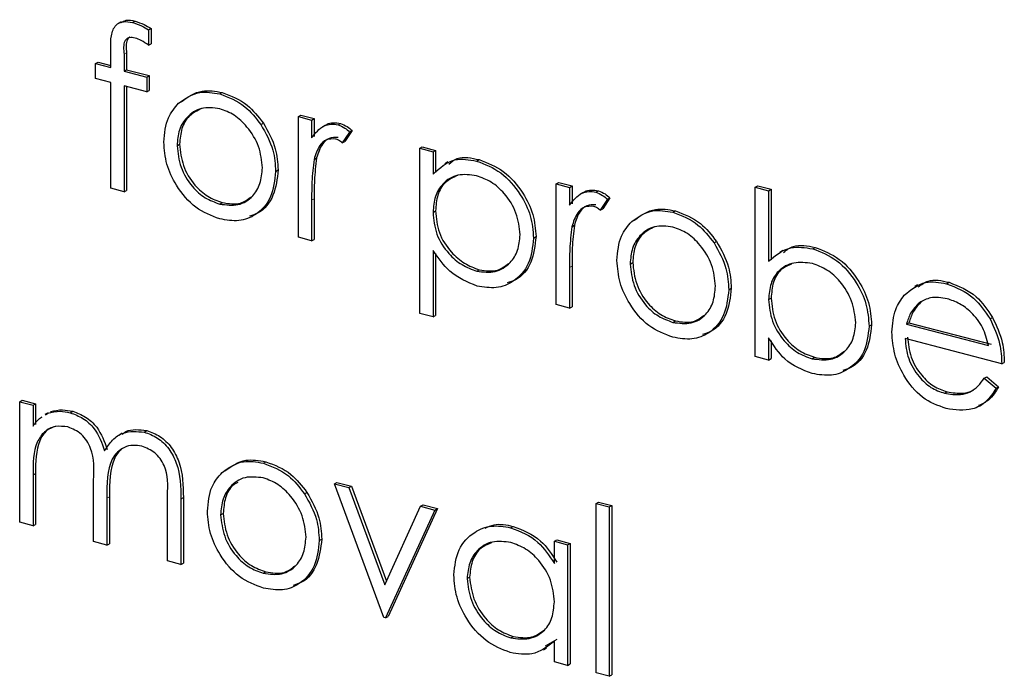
# Model space of a CAD drawing. Header units: millimetres. Extents: x 0 to 2100, y 0 to 1485.
# Tile 30 of 39: x 1700.7 to 1711.71, y 1161.08 to 1168.42. Entities that reach past the tile are written whole.
import ezdxf

# ---------------------------------------------------------------- set-up
doc = ezdxf.new("R2010")
doc.units = ezdxf.units.MM
doc.header["$LTSCALE"] = 5

msp = doc.modelspace()

# ---------------------------------------------------------------- linework, layer by layer
at = {"color": 7, "linetype": 'Continuous', "lineweight": 25}
for p, q in [((1701.833, 1168.396), (1701.798, 1168.377)), ((1701.958, 1168.39), (1701.987, 1168.406)), ((1702.139, 1168.308), (1702.167, 1168.324)), ((1702.139, 1168.308), (1702.139, 1168.136)), ((1702.167, 1168.324), (1702.167, 1168.152)), ((1701.715, 1167.885), (1701.715, 1168.101)), ((1702.139, 1168.136), (1702.167, 1168.152)), ((1701.865, 1168.034), (1701.865, 1167.846)), ((1701.893, 1168.049), (1701.893, 1167.862)), ((1701.546, 1167.93), (1701.574, 1167.946)), ((1701.546, 1167.764), (1701.546, 1167.93)), ((1701.546, 1167.93), (1701.715, 1167.885)), ((1701.574, 1167.946), (1701.715, 1167.909)), ((1701.865, 1167.846), (1701.893, 1167.862)), ((1701.893, 1167.862), (1702.146, 1167.796)), ((1701.715, 1167.72), (1701.546, 1167.764)), ((1701.865, 1167.846), (1702.118, 1167.78)), ((1702.118, 1167.78), (1702.146, 1167.796)), ((1702.118, 1167.78), (1702.118, 1167.615)), ((1702.146, 1167.796), (1702.146, 1167.63)), ((1701.715, 1166.536), (1701.715, 1167.72)), ((1702.118, 1167.615), (1701.864, 1167.681)), ((1701.864, 1167.681), (1701.864, 1166.497)), ((1701.892, 1167.673), (1701.892, 1166.513)), ((1702.118, 1167.615), (1702.146, 1167.63)), ((1702.935, 1167.591), (1702.963, 1167.607)), ((1703.815, 1167.337), (1703.843, 1167.353)), ((1703.815, 1167.337), (1703.963, 1167.299)), ((1703.815, 1165.988), (1703.815, 1167.337)), ((1703.843, 1167.353), (1703.991, 1167.315)), ((1703.963, 1167.299), (1703.991, 1167.315)), ((1703.991, 1167.315), (1703.991, 1167.116)), ((1703.395, 1167.248), (1703.423, 1167.264)), ((1703.963, 1167.299), (1703.963, 1167.1)), ((1704.118, 1167.242), (1704.083, 1167.222)), ((1704.258, 1167.245), (1704.286, 1167.261)), ((1704.388, 1167.165), (1704.306, 1167.043)), ((1704.416, 1167.181), (1704.334, 1167.059)), ((1704.388, 1167.165), (1704.416, 1167.181)), ((1702.458, 1167.012), (1702.486, 1167.028)), ((1704.306, 1167.043), (1704.334, 1167.059)), ((1705.172, 1166.983), (1705.2, 1166.999)), ((1705.172, 1166.983), (1705.321, 1166.944)), ((1705.172, 1165.137), (1705.172, 1166.983)), ((1705.2, 1166.999), (1705.349, 1166.96)), ((1703.99, 1166.859), (1704.018, 1166.875)), ((1705.321, 1166.944), (1705.349, 1166.96)), ((1705.321, 1166.944), (1705.321, 1166.695)), ((1705.349, 1166.96), (1705.349, 1166.711)), ((1705.487, 1166.831), (1705.452, 1166.811)), ((1705.809, 1166.841), (1705.837, 1166.856)), ((1703.56, 1166.725), (1703.588, 1166.741)), ((1701.864, 1166.497), (1701.715, 1166.536)), ((1706.699, 1166.585), (1706.727, 1166.6)), ((1706.699, 1166.585), (1706.848, 1166.546)), ((1706.699, 1165.235), (1706.699, 1166.585)), ((1706.727, 1166.6), (1706.876, 1166.562)), ((1706.848, 1166.546), (1706.876, 1166.562)), ((1706.848, 1166.546), (1706.848, 1166.347)), ((1706.876, 1166.562), (1706.876, 1166.363)), ((1708.926, 1166.548), (1708.954, 1166.564)), ((1708.926, 1164.654), (1708.926, 1166.548)), ((1708.926, 1166.548), (1709.075, 1166.509)), ((1708.954, 1166.564), (1709.103, 1166.525)), ((1701.864, 1166.497), (1701.892, 1166.513)), ((1707.002, 1166.489), (1706.967, 1166.469)), ((1707.143, 1166.493), (1707.171, 1166.508)), ((1707.3, 1166.428), (1707.219, 1166.306)), ((1707.272, 1166.413), (1707.3, 1166.428)), ((1709.075, 1166.509), (1709.103, 1166.525)), ((1709.075, 1166.509), (1709.075, 1165.72)), ((1709.103, 1166.525), (1709.103, 1165.736)), ((1702.935, 1166.36), (1702.963, 1166.376)), ((1703.963, 1166.403), (1703.963, 1165.949)), ((1703.991, 1166.419), (1703.991, 1165.965)), ((1707.272, 1166.413), (1707.19, 1166.29)), ((1705.321, 1166.267), (1705.349, 1166.283)), ((1707.19, 1166.29), (1707.219, 1166.306)), ((1708.004, 1166.268), (1708.032, 1166.284)), ((1706.874, 1166.106), (1706.902, 1166.122)), ((1703.963, 1165.949), (1703.815, 1165.988)), ((1706.445, 1165.98), (1706.473, 1165.996)), ((1703.963, 1165.949), (1703.991, 1165.965)), ((1708.464, 1165.925), (1708.492, 1165.941)), ((1709.568, 1165.86), (1709.596, 1165.875)), ((1705.321, 1165.839), (1705.321, 1165.098)), ((1705.349, 1165.805), (1705.349, 1165.114)), ((1709.234, 1165.841), (1709.199, 1165.821)), ((1706.876, 1165.666), (1706.876, 1165.212)), ((1707.526, 1165.689), (1707.555, 1165.705)), ((1705.81, 1165.609), (1705.838, 1165.625)), ((1706.848, 1165.65), (1706.848, 1165.196)), ((1710.74, 1165.456), (1710.705, 1165.436)), ((1711.065, 1165.469), (1711.093, 1165.485)), ((1708.629, 1165.402), (1708.657, 1165.418)), ((1706.848, 1165.196), (1706.699, 1165.235)), ((1709.075, 1165.293), (1709.103, 1165.308)), ((1710.761, 1165.256), (1710.789, 1165.272)), ((1705.321, 1165.098), (1705.172, 1165.137)), ((1705.321, 1165.098), (1705.349, 1165.114)), ((1706.848, 1165.196), (1706.876, 1165.212)), ((1708.004, 1165.037), (1708.032, 1165.053)), ((1710.199, 1164.994), (1710.227, 1165.01)), ((1710.617, 1165.018), (1710.645, 1165.033)), ((1710.617, 1165.018), (1711.535, 1164.778)), ((1710.645, 1165.033), (1711.563, 1164.794)), ((1711.552, 1165.076), (1711.58, 1165.092)), ((1709.075, 1164.865), (1709.075, 1164.615)), ((1709.103, 1164.829), (1709.103, 1164.631)), ((1711.683, 1164.574), (1710.602, 1164.856)), ((1709.075, 1164.615), (1708.926, 1164.654)), ((1709.075, 1164.615), (1709.103, 1164.631)), ((1709.562, 1164.63), (1709.59, 1164.646)), ((1711.683, 1164.574), (1711.711, 1164.589)), ((1711.488, 1164.412), (1711.516, 1164.427)), ((1711.488, 1164.412), (1711.62, 1164.3)), ((1711.516, 1164.427), (1711.648, 1164.316)), ((1711.043, 1164.244), (1711.071, 1164.259)), ((1711.62, 1164.3), (1711.648, 1164.316)), ((1700.697, 1164.15), (1700.725, 1164.166)), ((1700.697, 1164.15), (1700.846, 1164.111)), ((1700.697, 1162.801), (1700.697, 1164.15)), ((1700.725, 1164.166), (1700.874, 1164.127)), ((1700.846, 1164.111), (1700.874, 1164.127)), ((1700.874, 1164.127), (1700.874, 1163.893)), ((1700.846, 1164.111), (1700.846, 1163.877)), ((1701.014, 1164.025), (1700.979, 1164.005)), ((1700.984, 1164.004), (1701.013, 1164.023)), ((1701.262, 1164.026), (1701.291, 1164.042)), ((1701.844, 1163.796), (1701.809, 1163.776)), ((1702.091, 1163.81), (1702.119, 1163.826)), ((1703.423, 1163.462), (1703.451, 1163.478)), ((1700.874, 1163.346), (1700.874, 1162.778)), ((1700.846, 1163.33), (1700.846, 1162.762)), ((1701.524, 1162.585), (1701.524, 1163.271)), ((1704.218, 1163.231), (1704.246, 1163.247)), ((1704.246, 1163.247), (1704.407, 1163.205)), ((1703.882, 1163.12), (1703.911, 1163.136)), ((1704.218, 1163.231), (1704.379, 1163.189)), ((1704.769, 1161.738), (1704.218, 1163.231)), ((1704.379, 1163.189), (1704.407, 1163.205)), ((1704.379, 1163.189), (1704.78, 1162.102)), ((1704.407, 1163.205), (1704.799, 1162.143)), ((1701.673, 1163.071), (1701.673, 1162.546)), ((1701.701, 1163.087), (1701.701, 1162.562)), ((1702.351, 1162.369), (1702.351, 1163.101)), ((1702.5, 1163.061), (1702.5, 1162.33)), ((1702.528, 1163.077), (1702.528, 1162.346)), ((1707.145, 1163.012), (1707.173, 1163.028)), ((1707.145, 1163.012), (1707.293, 1162.973)), ((1707.145, 1161.118), (1707.145, 1163.012)), ((1707.173, 1163.028), (1707.321, 1162.989)), ((1704.78, 1162.102), (1705.181, 1162.98)), ((1705.342, 1162.938), (1704.79, 1161.732)), ((1705.37, 1162.954), (1704.818, 1161.748)), ((1705.181, 1162.98), (1705.209, 1162.996)), ((1705.181, 1162.98), (1705.342, 1162.938)), ((1705.209, 1162.996), (1705.37, 1162.954)), ((1705.342, 1162.938), (1705.37, 1162.954)), ((1707.293, 1162.973), (1707.321, 1162.989)), ((1707.293, 1162.973), (1707.293, 1161.079)), ((1707.321, 1162.989), (1707.321, 1161.095)), ((1700.846, 1162.762), (1700.697, 1162.801)), ((1702.945, 1162.884), (1702.973, 1162.9)), ((1700.846, 1162.762), (1700.874, 1162.778)), ((1706.189, 1162.741), (1706.217, 1162.756)), ((1701.673, 1162.546), (1701.524, 1162.585)), ((1704.048, 1162.597), (1704.076, 1162.613)), ((1706.678, 1162.589), (1706.706, 1162.605)), ((1706.678, 1162.34), (1706.678, 1162.589)), ((1706.678, 1162.589), (1706.826, 1162.55)), ((1706.706, 1162.605), (1706.855, 1162.566)), ((1701.673, 1162.546), (1701.701, 1162.562)), ((1706.826, 1162.55), (1706.855, 1162.566)), ((1706.826, 1162.55), (1706.826, 1161.201)), ((1706.855, 1162.566), (1706.855, 1161.217)), ((1702.5, 1162.33), (1702.351, 1162.369)), ((1702.5, 1162.33), (1702.528, 1162.346)), ((1703.422, 1162.232), (1703.451, 1162.247)), ((1705.702, 1162.171), (1705.73, 1162.187)), ((1704.79, 1161.732), (1704.769, 1161.738)), ((1704.79, 1161.732), (1704.818, 1161.748)), ((1706.19, 1161.509), (1706.218, 1161.525)), ((1706.706, 1161.489), (1706.577, 1161.415)), ((1706.678, 1161.24), (1706.678, 1161.473)), ((1706.557, 1161.376), (1706.592, 1161.396)), ((1706.826, 1161.201), (1706.678, 1161.24)), ((1706.826, 1161.201), (1706.855, 1161.217)), ((1707.293, 1161.079), (1707.145, 1161.118)), ((1707.293, 1161.079), (1707.321, 1161.095))]:
    msp.add_line(p, q, dxfattribs=at)
at = {"color": 8, "linetype": 'Continuous', "lineweight": 18}
for p, q in [((1701.865, 1168.034), (1701.893, 1168.049)), ((1703.963, 1166.403), (1703.991, 1166.419)), ((1706.848, 1165.65), (1706.876, 1165.666)), ((1700.846, 1163.33), (1700.874, 1163.346)), ((1701.673, 1163.071), (1701.701, 1163.087)), ((1702.5, 1163.061), (1702.528, 1163.077))]:
    msp.add_line(p, q, dxfattribs=at)
at = {"color": 7, "linetype": 'Continuous', "lineweight": 25}
for points, knots in [([(1701.833, 1168.389), (1701.85, 1168.399), (1701.895, 1168.426), (1701.952, 1168.413), (1701.987, 1168.406)], [0, 0, 0, 0, 0.391228, 1, 1, 1, 1]), ([(1701.715, 1168.101), (1701.715, 1168.149), (1701.715, 1168.244), (1701.759, 1168.364), (1701.857, 1168.408), (1701.925, 1168.396), (1701.958, 1168.39)], [0, 0, 0, 0, 0.281848, 0.559462, 0.779305, 1, 1, 1, 1]), ([(1701.958, 1168.39), (1701.993, 1168.378), (1702.054, 1168.358), (1702.113, 1168.323), (1702.139, 1168.308)], [0, 0, 0, 0, 0.5597208, 1, 1, 1, 1]), ([(1701.987, 1168.406), (1702.021, 1168.394), (1702.082, 1168.373), (1702.141, 1168.339), (1702.167, 1168.324)], [0, 0, 0, 0, 0.5597208, 1, 1, 1, 1]), ([(1701.989, 1168.216), (1701.966, 1168.22), (1701.932, 1168.226), (1701.893, 1168.208), (1701.852, 1168.157), (1701.859, 1168.088), (1701.865, 1168.034)], [0, 0, 0, 0, 0.249495, 0.374811, 0.499255, 1, 1, 1, 1]), ([(1701.931, 1168.226), (1701.928, 1168.225), (1701.916, 1168.22), (1701.881, 1168.17), (1701.888, 1168.103), (1701.893, 1168.049)], [0, 0, 0, 0, 0.058874, 0.246205, 1, 1, 1, 1]), ([(1702.139, 1168.136), (1702.112, 1168.155), (1702.064, 1168.189), (1702.012, 1168.208), (1701.989, 1168.216)], [0, 0, 0, 0, 0.560241, 1, 1, 1, 1]), ([(1702.475, 1167.487), (1702.549, 1167.54), (1702.683, 1167.635), (1702.858, 1167.604), (1702.935, 1167.591)], [0, 0, 0, 0, 0.55888, 1, 1, 1, 1]), ([(1702.503, 1167.503), (1702.578, 1167.556), (1702.711, 1167.651), (1702.886, 1167.62), (1702.963, 1167.607)], [0, 0, 0, 0, 0.55888, 1, 1, 1, 1]), ([(1702.935, 1167.591), (1703.033, 1167.554), (1703.209, 1167.487), (1703.338, 1167.322), (1703.395, 1167.248)], [0, 0, 0, 0, 0.559182, 1, 1, 1, 1]), ([(1702.963, 1167.607), (1703.062, 1167.569), (1703.237, 1167.503), (1703.366, 1167.337), (1703.423, 1167.264)], [0, 0, 0, 0, 0.559182, 1, 1, 1, 1]), ([(1702.309, 1167.052), (1702.318, 1167.149), (1702.333, 1167.323), (1702.432, 1167.437), (1702.475, 1167.487)], [0, 0, 0, 0, 0.559285, 1, 1, 1, 1]), ([(1702.935, 1167.425), (1702.864, 1167.434), (1702.723, 1167.452), (1702.568, 1167.345), (1702.472, 1167.194), (1702.462, 1167.073), (1702.458, 1167.012)], [0, 0, 0, 0, 0.279484, 0.559256, 0.779547, 1, 1, 1, 1]), ([(1702.733, 1167.428), (1702.684, 1167.404), (1702.588, 1167.357), (1702.501, 1167.209), (1702.491, 1167.088), (1702.486, 1167.028)], [0, 0, 0, 0, 0.349847, 0.674804, 1, 1, 1, 1]), ([(1703.412, 1166.763), (1703.404, 1166.844), (1703.388, 1167.006), (1703.257, 1167.214), (1703.101, 1167.365), (1702.99, 1167.405), (1702.935, 1167.425)], [0, 0, 0, 0, 0.279586, 0.559398, 0.779653, 1, 1, 1, 1]), ([(1703.395, 1167.248), (1703.448, 1167.154), (1703.544, 1166.985), (1703.555, 1166.805), (1703.56, 1166.725)], [0, 0, 0, 0, 0.559216, 1, 1, 1, 1]), ([(1703.423, 1167.264), (1703.476, 1167.17), (1703.572, 1167.001), (1703.583, 1166.821), (1703.588, 1166.741)], [0, 0, 0, 0, 0.559216, 1, 1, 1, 1]), ([(1703.963, 1167.1), (1704.005, 1167.153), (1704.063, 1167.226), (1704.176, 1167.259), (1704.231, 1167.25), (1704.258, 1167.245)], [0, 0, 0, 0, 0.558788, 0.779481, 1, 1, 1, 1]), ([(1704.118, 1167.236), (1704.122, 1167.24), (1704.145, 1167.264), (1704.206, 1167.272), (1704.26, 1167.265), (1704.286, 1167.261)], [0, 0, 0, 0, 0.1115098, 0.5559306, 1, 1, 1, 1]), ([(1704.258, 1167.245), (1704.284, 1167.235), (1704.33, 1167.217), (1704.37, 1167.181), (1704.388, 1167.165)], [0, 0, 0, 0, 0.559243, 1, 1, 1, 1]), ([(1704.286, 1167.261), (1704.312, 1167.251), (1704.358, 1167.233), (1704.398, 1167.197), (1704.416, 1167.181)], [0, 0, 0, 0, 0.559243, 1, 1, 1, 1]), ([(1704.23, 1167.087), (1704.195, 1167.088), (1704.125, 1167.089), (1704.035, 1167.004), (1704.007, 1166.914), (1703.99, 1166.859)], [0, 0, 0, 0, 0.278336, 0.558768, 1, 1, 1, 1]), ([(1704.258, 1167.103), (1704.223, 1167.104), (1704.153, 1167.105), (1704.063, 1167.02), (1704.035, 1166.93), (1704.018, 1166.875)], [0, 0, 0, 0, 0.278336, 0.558768, 1, 1, 1, 1]), ([(1704.306, 1167.043), (1704.292, 1167.054), (1704.268, 1167.073), (1704.242, 1167.083), (1704.23, 1167.087)], [0, 0, 0, 0, 0.560396, 1, 1, 1, 1]), ([(1702.935, 1166.194), (1702.843, 1166.229), (1702.657, 1166.298), (1702.454, 1166.543), (1702.329, 1166.804), (1702.316, 1166.969), (1702.309, 1167.052)], [0, 0, 0, 0, 0.279776, 0.559179, 0.779592, 1, 1, 1, 1]), ([(1702.458, 1167.012), (1702.466, 1166.932), (1702.484, 1166.771), (1702.61, 1166.561), (1702.77, 1166.419), (1702.88, 1166.38), (1702.935, 1166.36)], [0, 0, 0, 0, 0.279618, 0.559167, 0.779512, 1, 1, 1, 1]), ([(1702.486, 1167.028), (1702.494, 1166.948), (1702.512, 1166.787), (1702.638, 1166.577), (1702.798, 1166.435), (1702.908, 1166.396), (1702.963, 1166.376)], [0, 0, 0, 0, 0.279618, 0.559167, 0.779512, 1, 1, 1, 1]), ([(1704.018, 1166.875), (1704.008, 1166.791), (1703.991, 1166.642), (1703.991, 1166.487), (1703.991, 1166.419)], [0, 0, 0, 0, 0.559636, 1, 1, 1, 1]), ([(1705.321, 1166.695), (1705.396, 1166.764), (1705.531, 1166.887), (1705.724, 1166.855), (1705.809, 1166.841)], [0, 0, 0, 0, 0.558418, 1, 1, 1, 1]), ([(1705.497, 1166.807), (1705.527, 1166.831), (1705.619, 1166.905), (1705.75, 1166.876), (1705.837, 1166.856)], [0, 0, 0, 0, 0.33182, 1, 1, 1, 1]), ([(1702.935, 1166.36), (1703.005, 1166.35), (1703.145, 1166.332), (1703.303, 1166.431), (1703.396, 1166.583), (1703.407, 1166.703), (1703.412, 1166.763)], [0, 0, 0, 0, 0.279745, 0.559113, 0.779606, 1, 1, 1, 1]), ([(1703.99, 1166.859), (1703.98, 1166.775), (1703.963, 1166.626), (1703.963, 1166.471), (1703.963, 1166.403)], [0, 0, 0, 0, 0.559636, 1, 1, 1, 1]), ([(1705.809, 1166.841), (1705.902, 1166.805), (1706.087, 1166.732), (1706.294, 1166.491), (1706.425, 1166.229), (1706.438, 1166.063), (1706.445, 1165.98)], [0, 0, 0, 0, 0.2796269, 0.559432, 0.7797032, 1, 1, 1, 1]), ([(1705.837, 1166.856), (1705.93, 1166.82), (1706.116, 1166.748), (1706.322, 1166.507), (1706.453, 1166.245), (1706.466, 1166.079), (1706.473, 1165.996)], [0, 0, 0, 0, 0.2796269, 0.559432, 0.7797032, 1, 1, 1, 1]), ([(1703.56, 1166.725), (1703.549, 1166.626), (1703.526, 1166.426), (1703.36, 1166.239), (1703.153, 1166.156), (1703.008, 1166.181), (1702.935, 1166.194)], [0, 0, 0, 0, 0.279521, 0.559381, 0.779507, 1, 1, 1, 1]), ([(1703.588, 1166.741), (1703.577, 1166.643), (1703.553, 1166.446), (1703.415, 1166.27), (1703.3, 1166.235), (1703.268, 1166.225)], [0, 0, 0, 0, 0.415872, 0.832247, 1, 1, 1, 1]), ([(1705.808, 1166.675), (1705.736, 1166.685), (1705.593, 1166.706), (1705.432, 1166.604), (1705.335, 1166.451), (1705.325, 1166.328), (1705.321, 1166.267)], [0, 0, 0, 0, 0.2797467, 0.559315, 0.7795146, 1, 1, 1, 1]), ([(1705.593, 1166.678), (1705.545, 1166.657), (1705.45, 1166.614), (1705.363, 1166.466), (1705.354, 1166.344), (1705.349, 1166.283)], [0, 0, 0, 0, 0.335494, 0.667532, 1, 1, 1, 1]), ([(1706.296, 1166.017), (1706.286, 1166.098), (1706.267, 1166.261), (1706.136, 1166.471), (1705.975, 1166.615), (1705.864, 1166.655), (1705.808, 1166.675)], [0, 0, 0, 0, 0.279387, 0.559092, 0.779508, 1, 1, 1, 1]), ([(1702.963, 1166.376), (1703.034, 1166.364), (1703.159, 1166.343), (1703.25, 1166.413), (1703.289, 1166.442)], [0, 0, 0, 0, 0.57541, 1, 1, 1, 1]), ([(1706.848, 1166.347), (1706.889, 1166.4), (1706.947, 1166.473), (1707.061, 1166.506), (1707.115, 1166.497), (1707.143, 1166.493)], [0, 0, 0, 0, 0.558788, 0.779481, 1, 1, 1, 1]), ([(1707.002, 1166.483), (1707.007, 1166.488), (1707.029, 1166.511), (1707.09, 1166.52), (1707.144, 1166.512), (1707.171, 1166.508)], [0, 0, 0, 0, 0.11151, 0.555931, 1, 1, 1, 1]), ([(1707.143, 1166.493), (1707.168, 1166.482), (1707.214, 1166.464), (1707.254, 1166.428), (1707.272, 1166.413)], [0, 0, 0, 0, 0.559243, 1, 1, 1, 1]), ([(1707.171, 1166.508), (1707.196, 1166.498), (1707.242, 1166.48), (1707.282, 1166.444), (1707.3, 1166.428)], [0, 0, 0, 0, 0.559243, 1, 1, 1, 1]), ([(1707.115, 1166.334), (1707.08, 1166.335), (1707.009, 1166.336), (1706.919, 1166.251), (1706.891, 1166.161), (1706.874, 1166.106)], [0, 0, 0, 0, 0.278336, 0.558768, 1, 1, 1, 1]), ([(1707.143, 1166.35), (1707.108, 1166.351), (1707.037, 1166.352), (1706.947, 1166.267), (1706.919, 1166.177), (1706.902, 1166.122)], [0, 0, 0, 0, 0.278336, 0.558768, 1, 1, 1, 1]), ([(1707.19, 1166.29), (1707.177, 1166.301), (1707.153, 1166.32), (1707.126, 1166.33), (1707.115, 1166.334)], [0, 0, 0, 0, 0.560396, 1, 1, 1, 1]), ([(1705.321, 1166.267), (1705.329, 1166.185), (1705.344, 1166.021), (1705.48, 1165.811), (1705.643, 1165.671), (1705.754, 1165.63), (1705.81, 1165.609)], [0, 0, 0, 0, 0.2796541, 0.5588748, 0.7794546, 1, 1, 1, 1]), ([(1705.349, 1166.283), (1705.357, 1166.201), (1705.372, 1166.037), (1705.508, 1165.827), (1705.671, 1165.687), (1705.782, 1165.646), (1705.838, 1165.625)], [0, 0, 0, 0, 0.2796541, 0.5588748, 0.7794546, 1, 1, 1, 1]), ([(1707.544, 1166.164), (1707.618, 1166.217), (1707.752, 1166.312), (1707.927, 1166.281), (1708.004, 1166.268)], [0, 0, 0, 0, 0.55888, 1, 1, 1, 1]), ([(1707.572, 1166.18), (1707.646, 1166.233), (1707.78, 1166.328), (1707.955, 1166.297), (1708.032, 1166.284)], [0, 0, 0, 0, 0.55888, 1, 1, 1, 1]), ([(1708.004, 1166.268), (1708.102, 1166.231), (1708.278, 1166.164), (1708.407, 1165.999), (1708.464, 1165.925)], [0, 0, 0, 0, 0.559182, 1, 1, 1, 1]), ([(1708.032, 1166.284), (1708.131, 1166.247), (1708.306, 1166.18), (1708.435, 1166.014), (1708.492, 1165.941)], [0, 0, 0, 0, 0.559182, 1, 1, 1, 1]), ([(1706.874, 1166.106), (1706.864, 1166.023), (1706.847, 1165.873), (1706.848, 1165.718), (1706.848, 1165.65)], [0, 0, 0, 0, 0.559636, 1, 1, 1, 1]), ([(1706.902, 1166.122), (1706.893, 1166.038), (1706.875, 1165.889), (1706.876, 1165.734), (1706.876, 1165.666)], [0, 0, 0, 0, 0.559636, 1, 1, 1, 1]), ([(1707.378, 1165.729), (1707.387, 1165.826), (1707.402, 1166), (1707.5, 1166.114), (1707.544, 1166.164)], [0, 0, 0, 0, 0.559285, 1, 1, 1, 1]), ([(1708.004, 1166.102), (1707.933, 1166.111), (1707.792, 1166.129), (1707.637, 1166.022), (1707.541, 1165.871), (1707.531, 1165.75), (1707.526, 1165.689)], [0, 0, 0, 0, 0.279484, 0.559256, 0.779547, 1, 1, 1, 1]), ([(1707.802, 1166.105), (1707.753, 1166.081), (1707.657, 1166.034), (1707.569, 1165.886), (1707.56, 1165.765), (1707.555, 1165.705)], [0, 0, 0, 0, 0.349847, 0.674804, 1, 1, 1, 1]), ([(1708.481, 1165.44), (1708.473, 1165.521), (1708.456, 1165.683), (1708.326, 1165.891), (1708.17, 1166.042), (1708.059, 1166.082), (1708.004, 1166.102)], [0, 0, 0, 0, 0.2795862, 0.5593981, 0.7796526, 1, 1, 1, 1]), ([(1705.81, 1165.609), (1705.881, 1165.601), (1706.022, 1165.584), (1706.181, 1165.685), (1706.278, 1165.836), (1706.29, 1165.957), (1706.296, 1166.017)], [0, 0, 0, 0, 0.2796281, 0.5592472, 0.779775, 1, 1, 1, 1]), ([(1706.473, 1165.996), (1706.462, 1165.896), (1706.439, 1165.697), (1706.296, 1165.524), (1706.182, 1165.488), (1706.149, 1165.477)], [0, 0, 0, 0, 0.416937, 0.834163, 1, 1, 1, 1]), ([(1706.445, 1165.98), (1706.434, 1165.879), (1706.412, 1165.677), (1706.24, 1165.494), (1706.033, 1165.407), (1705.887, 1165.431), (1705.814, 1165.443)], [0, 0, 0, 0, 0.27954, 0.559273, 0.779559, 1, 1, 1, 1]), ([(1708.464, 1165.925), (1708.517, 1165.831), (1708.613, 1165.662), (1708.624, 1165.482), (1708.629, 1165.402)], [0, 0, 0, 0, 0.5592165, 1, 1, 1, 1]), ([(1708.492, 1165.941), (1708.545, 1165.847), (1708.641, 1165.678), (1708.652, 1165.498), (1708.657, 1165.418)], [0, 0, 0, 0, 0.5592165, 1, 1, 1, 1]), ([(1709.075, 1165.72), (1709.152, 1165.785), (1709.291, 1165.902), (1709.483, 1165.872), (1709.568, 1165.86)], [0, 0, 0, 0, 0.559294, 1, 1, 1, 1]), ([(1709.242, 1165.819), (1709.277, 1165.846), (1709.375, 1165.919), (1709.51, 1165.893), (1709.596, 1165.875)], [0, 0, 0, 0, 0.359397, 1, 1, 1, 1]), ([(1709.596, 1165.875), (1709.689, 1165.839), (1709.875, 1165.767), (1710.08, 1165.522), (1710.208, 1165.259), (1710.221, 1165.093), (1710.227, 1165.01)], [0, 0, 0, 0, 0.2795765, 0.5593339, 0.7796045, 1, 1, 1, 1]), ([(1705.814, 1165.443), (1705.706, 1165.487), (1705.513, 1165.566), (1705.38, 1165.756), (1705.321, 1165.839)], [0, 0, 0, 0, 0.5584659, 1, 1, 1, 1]), ([(1709.568, 1165.86), (1709.661, 1165.823), (1709.847, 1165.751), (1710.052, 1165.506), (1710.18, 1165.243), (1710.192, 1165.077), (1710.199, 1164.994)], [0, 0, 0, 0, 0.2795765, 0.5593339, 0.7796045, 1, 1, 1, 1]), ([(1705.838, 1165.625), (1705.91, 1165.614), (1706.035, 1165.595), (1706.127, 1165.665), (1706.166, 1165.695)], [0, 0, 0, 0, 0.576621, 1, 1, 1, 1]), ([(1708.004, 1164.871), (1707.912, 1164.906), (1707.726, 1164.975), (1707.523, 1165.22), (1707.398, 1165.481), (1707.385, 1165.646), (1707.378, 1165.729)], [0, 0, 0, 0, 0.279776, 0.559179, 0.779592, 1, 1, 1, 1]), ([(1707.526, 1165.689), (1707.535, 1165.609), (1707.553, 1165.448), (1707.679, 1165.238), (1707.839, 1165.096), (1707.949, 1165.057), (1708.004, 1165.037)], [0, 0, 0, 0, 0.279618, 0.559167, 0.779512, 1, 1, 1, 1]), ([(1707.555, 1165.705), (1707.563, 1165.625), (1707.581, 1165.464), (1707.707, 1165.254), (1707.867, 1165.112), (1707.977, 1165.073), (1708.032, 1165.053)], [0, 0, 0, 0, 0.279618, 0.559167, 0.779512, 1, 1, 1, 1]), ([(1709.564, 1165.695), (1709.493, 1165.704), (1709.352, 1165.721), (1709.186, 1165.629), (1709.089, 1165.476), (1709.08, 1165.354), (1709.075, 1165.293)], [0, 0, 0, 0, 0.2797865, 0.559477, 0.7796267, 1, 1, 1, 1]), ([(1709.336, 1165.689), (1709.292, 1165.672), (1709.2, 1165.634), (1709.118, 1165.49), (1709.108, 1165.369), (1709.103, 1165.308)], [0, 0, 0, 0, 0.310817, 0.655234, 1, 1, 1, 1]), ([(1710.05, 1165.033), (1710.04, 1165.114), (1710.02, 1165.277), (1709.891, 1165.487), (1709.731, 1165.633), (1709.62, 1165.674), (1709.564, 1165.695)], [0, 0, 0, 0, 0.279403, 0.559104, 0.779552, 1, 1, 1, 1]), ([(1708.004, 1165.037), (1708.074, 1165.027), (1708.214, 1165.009), (1708.372, 1165.108), (1708.465, 1165.26), (1708.475, 1165.38), (1708.481, 1165.44)], [0, 0, 0, 0, 0.2797454, 0.5591127, 0.7796058, 1, 1, 1, 1]), ([(1710.592, 1165.341), (1710.667, 1165.403), (1710.8, 1165.514), (1710.984, 1165.483), (1711.065, 1165.469)], [0, 0, 0, 0, 0.558577, 1, 1, 1, 1]), ([(1710.749, 1165.433), (1710.784, 1165.459), (1710.879, 1165.531), (1711.01, 1165.503), (1711.093, 1165.485)], [0, 0, 0, 0, 0.369312, 1, 1, 1, 1]), ([(1711.065, 1165.469), (1711.172, 1165.427), (1711.365, 1165.352), (1711.495, 1165.161), (1711.552, 1165.076)], [0, 0, 0, 0, 0.558919, 1, 1, 1, 1]), ([(1711.093, 1165.485), (1711.201, 1165.443), (1711.393, 1165.368), (1711.523, 1165.176), (1711.58, 1165.092)], [0, 0, 0, 0, 0.558919, 1, 1, 1, 1]), ([(1708.629, 1165.402), (1708.618, 1165.303), (1708.595, 1165.103), (1708.429, 1164.916), (1708.222, 1164.833), (1708.077, 1164.858), (1708.004, 1164.871)], [0, 0, 0, 0, 0.279521, 0.559381, 0.779507, 1, 1, 1, 1]), ([(1708.657, 1165.418), (1708.646, 1165.32), (1708.622, 1165.123), (1708.484, 1164.947), (1708.369, 1164.912), (1708.337, 1164.902)], [0, 0, 0, 0, 0.415872, 0.832247, 1, 1, 1, 1]), ([(1710.453, 1164.926), (1710.461, 1165.016), (1710.474, 1165.177), (1710.556, 1165.29), (1710.592, 1165.341)], [0, 0, 0, 0, 0.559427, 1, 1, 1, 1]), ([(1709.075, 1165.293), (1709.083, 1165.21), (1709.099, 1165.046), (1709.232, 1164.835), (1709.393, 1164.689), (1709.506, 1164.65), (1709.562, 1164.63)], [0, 0, 0, 0, 0.2796393, 0.5591919, 0.7795122, 1, 1, 1, 1]), ([(1709.103, 1165.308), (1709.111, 1165.226), (1709.127, 1165.062), (1709.26, 1164.851), (1709.421, 1164.705), (1709.534, 1164.666), (1709.59, 1164.646)], [0, 0, 0, 0, 0.2796393, 0.5591919, 0.7795122, 1, 1, 1, 1]), ([(1710.761, 1165.256), (1710.725, 1165.22), (1710.66, 1165.155), (1710.631, 1165.06), (1710.617, 1165.018)], [0, 0, 0, 0, 0.558795, 1, 1, 1, 1]), ([(1710.789, 1165.272), (1710.753, 1165.236), (1710.689, 1165.171), (1710.659, 1165.075), (1710.645, 1165.033)], [0, 0, 0, 0, 0.558795, 1, 1, 1, 1]), ([(1711.073, 1165.301), (1711.008, 1165.312), (1710.894, 1165.33), (1710.802, 1165.279), (1710.761, 1165.256)], [0, 0, 0, 0, 0.559458, 1, 1, 1, 1]), ([(1711.535, 1164.778), (1711.517, 1164.847), (1711.481, 1164.984), (1711.354, 1165.145), (1711.213, 1165.252), (1711.119, 1165.285), (1711.073, 1165.301)], [0, 0, 0, 0, 0.280138, 0.559194, 0.779598, 1, 1, 1, 1]), ([(1708.032, 1165.053), (1708.103, 1165.041), (1708.228, 1165.02), (1708.319, 1165.09), (1708.357, 1165.119)], [0, 0, 0, 0, 0.57541, 1, 1, 1, 1]), ([(1709.562, 1164.63), (1709.633, 1164.621), (1709.774, 1164.602), (1709.935, 1164.701), (1710.032, 1164.851), (1710.044, 1164.972), (1710.05, 1165.033)], [0, 0, 0, 0, 0.279756, 0.559279, 0.779725, 1, 1, 1, 1]), ([(1710.227, 1165.01), (1710.215, 1164.91), (1710.191, 1164.712), (1710.048, 1164.544), (1709.935, 1164.509), (1709.905, 1164.499)], [0, 0, 0, 0, 0.4214261, 0.8433812, 1, 1, 1, 1]), ([(1711.552, 1165.076), (1711.595, 1164.984), (1711.672, 1164.818), (1711.68, 1164.648), (1711.683, 1164.574)], [0, 0, 0, 0, 0.558897, 1, 1, 1, 1]), ([(1711.58, 1165.092), (1711.623, 1165), (1711.7, 1164.834), (1711.708, 1164.664), (1711.711, 1164.589)], [0, 0, 0, 0, 0.558897, 1, 1, 1, 1]), ([(1710.199, 1164.994), (1710.187, 1164.893), (1710.165, 1164.692), (1709.989, 1164.512), (1709.782, 1164.428), (1709.636, 1164.452), (1709.563, 1164.464)], [0, 0, 0, 0, 0.279433, 0.559216, 0.779559, 1, 1, 1, 1]), ([(1711.061, 1164.073), (1710.969, 1164.106), (1710.786, 1164.173), (1710.588, 1164.421), (1710.473, 1164.682), (1710.46, 1164.845), (1710.453, 1164.926)], [0, 0, 0, 0, 0.279885, 0.558859, 0.779462, 1, 1, 1, 1]), ([(1709.563, 1164.464), (1709.454, 1164.506), (1709.26, 1164.582), (1709.131, 1164.778), (1709.075, 1164.865)], [0, 0, 0, 0, 0.558922, 1, 1, 1, 1]), ([(1710.602, 1164.856), (1710.609, 1164.781), (1710.625, 1164.631), (1710.742, 1164.435), (1710.888, 1164.298), (1710.991, 1164.262), (1711.043, 1164.244)], [0, 0, 0, 0, 0.279963, 0.559359, 0.779526, 1, 1, 1, 1]), ([(1710.63, 1164.872), (1710.637, 1164.797), (1710.653, 1164.647), (1710.77, 1164.451), (1710.916, 1164.314), (1711.019, 1164.278), (1711.071, 1164.259)], [0, 0, 0, 0, 0.279963, 0.559359, 0.779526, 1, 1, 1, 1]), ([(1709.59, 1164.646), (1709.662, 1164.634), (1709.788, 1164.614), (1709.882, 1164.683), (1709.922, 1164.713)], [0, 0, 0, 0, 0.571576, 1, 1, 1, 1]), ([(1711.043, 1164.244), (1711.104, 1164.234), (1711.204, 1164.219), (1711.332, 1164.254), (1711.421, 1164.32), (1711.465, 1164.381), (1711.488, 1164.412)], [0, 0, 0, 0, 0.339465, 0.559626, 0.779498, 1, 1, 1, 1]), ([(1711.62, 1164.3), (1711.586, 1164.248), (1711.519, 1164.143), (1711.328, 1164.036), (1711.163, 1164.059), (1711.061, 1164.073)], [0, 0, 0, 0, 0.280919, 0.561407, 1, 1, 1, 1]), ([(1711.071, 1164.259), (1711.131, 1164.251), (1711.231, 1164.237), (1711.335, 1164.258), (1711.37, 1164.285), (1711.376, 1164.29)], [0, 0, 0, 0, 0.558977, 0.921502, 1, 1, 1, 1]), ([(1711.648, 1164.316), (1711.615, 1164.261), (1711.558, 1164.167), (1711.462, 1164.124), (1711.422, 1164.106)], [0, 0, 0, 0, 0.573989, 1, 1, 1, 1]), ([(1701.013, 1164.023), (1701.058, 1164.033), (1701.138, 1164.052), (1701.224, 1164.034), (1701.262, 1164.026)], [0, 0, 0, 0, 0.559743, 1, 1, 1, 1]), ([(1701.041, 1164.039), (1701.086, 1164.049), (1701.166, 1164.068), (1701.252, 1164.05), (1701.291, 1164.042)], [0, 0, 0, 0, 0.559743, 1, 1, 1, 1]), ([(1701.262, 1164.026), (1701.311, 1164.008), (1701.407, 1163.972), (1701.565, 1163.832), (1701.616, 1163.688), (1701.647, 1163.6)], [0, 0, 0, 0, 0.280809, 0.561507, 1, 1, 1, 1]), ([(1701.291, 1164.042), (1701.339, 1164.024), (1701.435, 1163.988), (1701.593, 1163.848), (1701.644, 1163.704), (1701.675, 1163.616)], [0, 0, 0, 0, 0.280809, 0.561507, 1, 1, 1, 1]), ([(1700.846, 1163.877), (1700.871, 1163.912), (1700.902, 1163.952), (1700.943, 1163.978), (1700.948, 1163.981)], [0, 0, 0, 0, 0.858505, 1, 1, 1, 1]), ([(1701.237, 1163.867), (1701.188, 1163.873), (1701.09, 1163.885), (1700.968, 1163.819), (1700.848, 1163.648), (1700.847, 1163.461), (1700.846, 1163.33)], [0, 0, 0, 0, 0.186544, 0.3733498, 0.5601303, 1, 1, 1, 1]), ([(1701.097, 1163.874), (1701.064, 1163.861), (1700.988, 1163.831), (1700.878, 1163.661), (1700.875, 1163.476), (1700.874, 1163.346)], [0, 0, 0, 0, 0.19026, 0.431612, 1, 1, 1, 1]), ([(1701.524, 1163.271), (1701.529, 1163.391), (1701.534, 1163.541), (1701.452, 1163.715), (1701.369, 1163.813), (1701.289, 1163.846), (1701.237, 1163.867)], [0, 0, 0, 0, 0.500537, 0.625897, 0.751368, 1, 1, 1, 1]), ([(1701.647, 1163.6), (1701.675, 1163.642), (1701.73, 1163.727), (1701.875, 1163.827), (1702.009, 1163.817), (1702.091, 1163.81)], [0, 0, 0, 0, 0.281263, 0.562094, 1, 1, 1, 1]), ([(1701.844, 1163.788), (1701.858, 1163.798), (1701.932, 1163.852), (1702.034, 1163.838), (1702.119, 1163.826)], [0, 0, 0, 0, 0.176303, 1, 1, 1, 1]), ([(1702.091, 1163.81), (1702.141, 1163.792), (1702.241, 1163.756), (1702.371, 1163.628), (1702.496, 1163.389), (1702.498, 1163.196), (1702.5, 1163.061)], [0, 0, 0, 0, 0.186885, 0.373579, 0.560268, 1, 1, 1, 1]), ([(1702.119, 1163.826), (1702.169, 1163.808), (1702.269, 1163.772), (1702.4, 1163.644), (1702.524, 1163.405), (1702.526, 1163.212), (1702.528, 1163.077)], [0, 0, 0, 0, 0.186885, 0.373579, 0.560268, 1, 1, 1, 1]), ([(1702.065, 1163.651), (1702.03, 1163.657), (1701.962, 1163.669), (1701.867, 1163.643), (1701.787, 1163.591), (1701.67, 1163.428), (1701.672, 1163.23), (1701.673, 1163.071)], [0, 0, 0, 0, 0.125317, 0.250662, 0.376086, 0.501515, 1, 1, 1, 1]), ([(1701.834, 1163.612), (1701.829, 1163.609), (1701.797, 1163.588), (1701.703, 1163.438), (1701.702, 1163.243), (1701.701, 1163.087)], [0, 0, 0, 0, 0.037539, 0.231027, 1, 1, 1, 1]), ([(1702.351, 1163.101), (1702.355, 1163.215), (1702.359, 1163.358), (1702.27, 1163.516), (1702.189, 1163.603), (1702.114, 1163.632), (1702.065, 1163.651)], [0, 0, 0, 0, 0.499445, 0.624933, 0.750561, 1, 1, 1, 1]), ([(1702.962, 1163.359), (1703.037, 1163.412), (1703.171, 1163.507), (1703.346, 1163.476), (1703.423, 1163.462)], [0, 0, 0, 0, 0.55888, 1, 1, 1, 1]), ([(1702.991, 1163.375), (1703.065, 1163.428), (1703.199, 1163.522), (1703.374, 1163.492), (1703.451, 1163.478)], [0, 0, 0, 0, 0.55888, 1, 1, 1, 1]), ([(1703.423, 1163.462), (1703.521, 1163.425), (1703.697, 1163.359), (1703.826, 1163.193), (1703.882, 1163.12)], [0, 0, 0, 0, 0.559182, 1, 1, 1, 1]), ([(1703.451, 1163.478), (1703.549, 1163.441), (1703.725, 1163.375), (1703.854, 1163.209), (1703.911, 1163.136)], [0, 0, 0, 0, 0.559182, 1, 1, 1, 1]), ([(1702.797, 1162.924), (1702.806, 1163.021), (1702.821, 1163.195), (1702.919, 1163.309), (1702.962, 1163.359)], [0, 0, 0, 0, 0.559285, 1, 1, 1, 1]), ([(1703.422, 1163.297), (1703.352, 1163.306), (1703.21, 1163.323), (1703.056, 1163.216), (1702.96, 1163.066), (1702.95, 1162.945), (1702.945, 1162.884)], [0, 0, 0, 0, 0.2794842, 0.5592561, 0.7795472, 1, 1, 1, 1]), ([(1703.136, 1163.247), (1703.118, 1163.237), (1703.054, 1163.202), (1702.989, 1163.079), (1702.979, 1162.96), (1702.973, 1162.9)], [0, 0, 0, 0, 0.17325, 0.586474, 1, 1, 1, 1]), ([(1703.9, 1162.635), (1703.892, 1162.716), (1703.875, 1162.878), (1703.745, 1163.086), (1703.589, 1163.236), (1703.478, 1163.277), (1703.422, 1163.297)], [0, 0, 0, 0, 0.279586, 0.559398, 0.779653, 1, 1, 1, 1]), ([(1703.911, 1163.136), (1703.964, 1163.042), (1704.059, 1162.873), (1704.071, 1162.693), (1704.076, 1162.613)], [0, 0, 0, 0, 0.559216, 1, 1, 1, 1]), ([(1703.882, 1163.12), (1703.936, 1163.026), (1704.031, 1162.857), (1704.043, 1162.677), (1704.048, 1162.597)], [0, 0, 0, 0, 0.559216, 1, 1, 1, 1]), ([(1703.423, 1162.066), (1703.33, 1162.1), (1703.145, 1162.169), (1702.942, 1162.414), (1702.817, 1162.676), (1702.803, 1162.841), (1702.797, 1162.924)], [0, 0, 0, 0, 0.279776, 0.559179, 0.779592, 1, 1, 1, 1]), ([(1702.945, 1162.884), (1702.954, 1162.804), (1702.972, 1162.643), (1703.098, 1162.433), (1703.257, 1162.291), (1703.367, 1162.251), (1703.422, 1162.232)], [0, 0, 0, 0, 0.279618, 0.559167, 0.779512, 1, 1, 1, 1]), ([(1702.973, 1162.9), (1702.982, 1162.82), (1703, 1162.659), (1703.126, 1162.449), (1703.286, 1162.307), (1703.396, 1162.267), (1703.451, 1162.247)], [0, 0, 0, 0, 0.279618, 0.559167, 0.779512, 1, 1, 1, 1]), ([(1705.554, 1162.212), (1705.565, 1162.312), (1705.588, 1162.513), (1705.764, 1162.692), (1705.97, 1162.777), (1706.116, 1162.753), (1706.189, 1162.741)], [0, 0, 0, 0, 0.2794126, 0.5591913, 0.7795483, 1, 1, 1, 1]), ([(1705.903, 1162.737), (1705.936, 1162.752), (1706.03, 1162.795), (1706.143, 1162.772), (1706.217, 1162.756)], [0, 0, 0, 0, 0.3462421, 1, 1, 1, 1]), ([(1706.189, 1162.741), (1706.298, 1162.698), (1706.493, 1162.623), (1706.621, 1162.426), (1706.678, 1162.34)], [0, 0, 0, 0, 0.559062, 1, 1, 1, 1]), ([(1706.217, 1162.756), (1706.326, 1162.714), (1706.521, 1162.639), (1706.65, 1162.442), (1706.706, 1162.355)], [0, 0, 0, 0, 0.559062, 1, 1, 1, 1]), ([(1703.422, 1162.232), (1703.493, 1162.222), (1703.633, 1162.203), (1703.791, 1162.303), (1703.884, 1162.455), (1703.894, 1162.575), (1703.9, 1162.635)], [0, 0, 0, 0, 0.279745, 0.559113, 0.779606, 1, 1, 1, 1]), ([(1704.048, 1162.597), (1704.037, 1162.498), (1704.014, 1162.298), (1703.847, 1162.111), (1703.64, 1162.027), (1703.496, 1162.053), (1703.423, 1162.066)], [0, 0, 0, 0, 0.279521, 0.559381, 0.779507, 1, 1, 1, 1]), ([(1704.076, 1162.613), (1704.064, 1162.515), (1704.041, 1162.318), (1703.903, 1162.141), (1703.788, 1162.106), (1703.755, 1162.096)], [0, 0, 0, 0, 0.415872, 0.832247, 1, 1, 1, 1]), ([(1706.191, 1162.574), (1706.12, 1162.584), (1705.978, 1162.602), (1705.817, 1162.504), (1705.721, 1162.352), (1705.708, 1162.231), (1705.702, 1162.171)], [0, 0, 0, 0, 0.279767, 0.559291, 0.779719, 1, 1, 1, 1]), ([(1705.974, 1162.573), (1705.928, 1162.553), (1705.834, 1162.512), (1705.749, 1162.367), (1705.737, 1162.247), (1705.73, 1162.187)], [0, 0, 0, 0, 0.328012, 0.664119, 1, 1, 1, 1]), ([(1706.678, 1161.912), (1706.67, 1161.994), (1706.654, 1162.158), (1706.521, 1162.369), (1706.36, 1162.515), (1706.247, 1162.555), (1706.191, 1162.574)], [0, 0, 0, 0, 0.27966, 0.55921, 0.779487, 1, 1, 1, 1]), ([(1703.451, 1162.247), (1703.522, 1162.236), (1703.646, 1162.215), (1703.738, 1162.284), (1703.776, 1162.314)], [0, 0, 0, 0, 0.57541, 1, 1, 1, 1]), ([(1706.184, 1161.345), (1706.091, 1161.381), (1705.905, 1161.454), (1705.7, 1161.699), (1705.573, 1161.962), (1705.56, 1162.128), (1705.554, 1162.212)], [0, 0, 0, 0, 0.279573, 0.559333, 0.779589, 1, 1, 1, 1]), ([(1705.702, 1162.171), (1705.712, 1162.09), (1705.732, 1161.927), (1705.863, 1161.717), (1706.023, 1161.571), (1706.134, 1161.53), (1706.19, 1161.509)], [0, 0, 0, 0, 0.279429, 0.559146, 0.77957, 1, 1, 1, 1]), ([(1705.73, 1162.187), (1705.74, 1162.105), (1705.761, 1161.943), (1705.891, 1161.733), (1706.051, 1161.587), (1706.162, 1161.546), (1706.218, 1161.525)], [0, 0, 0, 0, 0.279429, 0.559146, 0.77957, 1, 1, 1, 1]), ([(1706.19, 1161.509), (1706.26, 1161.5), (1706.402, 1161.482), (1706.567, 1161.575), (1706.663, 1161.728), (1706.673, 1161.85), (1706.678, 1161.912)], [0, 0, 0, 0, 0.279822, 0.559387, 0.779603, 1, 1, 1, 1]), ([(1706.218, 1161.525), (1706.29, 1161.514), (1706.421, 1161.494), (1706.519, 1161.564), (1706.563, 1161.595)], [0, 0, 0, 0, 0.552225, 1, 1, 1, 1]), ([(1706.678, 1161.473), (1706.6, 1161.411), (1706.459, 1161.299), (1706.268, 1161.331), (1706.184, 1161.345)], [0, 0, 0, 0, 0.5587633, 1, 1, 1, 1])]:
    msp.add_open_spline(points, degree=3, knots=knots, dxfattribs=at)

doc.saveas('drawing.dxf')
